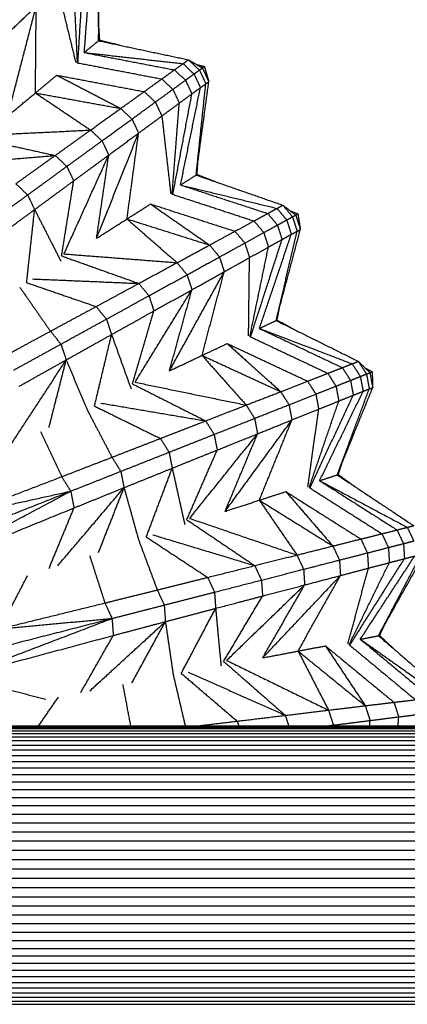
# Model space of a CAD drawing. Header units: millimetres. Extents: x 0 to 20, y 0 to 45.7.
# Tile 33 of 77: x 11.1 to 13, y 6.1 to 10.8. Entities that reach past the tile are written whole.
import ezdxf

# ---------------------------------------------------------------- set-up
doc = ezdxf.new("R2010")
doc.units = ezdxf.units.MM
doc.header["$MEASUREMENT"] = 0
doc.layers.add('Make2D$visible$lines', color=7, linetype='Continuous', true_color=0x000000)

msp = doc.modelspace()

# ---------------------------------------------------------------- linework, layer by layer
at = {"layer": 'Make2D$visible$lines'}
for points in [[(11.5142, 10.66), (11.5161, 10.8851), (11.518, 11.1102)], [(11.4458, 10.6034), (11.4639, 10.8402), (11.482, 11.077)], [(11.5051, 11.0985), (11.5097, 10.8792), (11.5142, 10.66)], [(11.4154, 10.5561), (11.4303, 10.7991), (11.4452, 11.0422)], [(11.3911, 10.9909), (11.4014, 10.7727), (11.4117, 10.5546)], [(11.3159, 10.9194), (11.3603, 10.7377), (11.4047, 10.5559)], [(11.0798, 10.3005), (11.1478, 10.5624), (11.2158, 10.8243)], [(11.0875, 10.7024), (11.1517, 10.7633), (11.2158, 10.8243)], [(11.2123, 10.4102), (11.2141, 10.6172), (11.2158, 10.8243)], [(11.5147, 10.7194), (11.5164, 10.6912), (11.518, 10.6631)], [(11.4458, 10.6034), (11.48, 10.6317), (11.5142, 10.66)], [(11.5142, 10.66), (11.5161, 10.6615), (11.518, 10.6631)], [(11.5142, 10.66), (11.7288, 10.6144), (11.9433, 10.5688)], [(11.518, 10.6631), (11.5679, 10.6506), (11.6177, 10.638)], [(11.4458, 10.6034), (11.6818, 10.5768), (11.9178, 10.5502)], [(11.4458, 10.6034), (11.6613, 10.5619), (11.8768, 10.5205)], [(11.4117, 10.5546), (11.614, 10.5158), (11.8162, 10.477)], [(11.8768, 10.5205), (11.8973, 10.5353), (11.9178, 10.5502)], [(11.9178, 10.5502), (11.9306, 10.5595), (11.9433, 10.5688)], [(11.9178, 10.5502), (11.9442, 10.5256), (11.9705, 10.5009)], [(11.9433, 10.5688), (11.9697, 10.5442), (11.9962, 10.5196)], [(11.9433, 10.5688), (11.9768, 10.5494), (12.0104, 10.5299)], [(11.9823, 10.5462), (12.001, 10.5415), (12.0198, 10.5367)], [(11.8162, 10.477), (11.8465, 10.4987), (11.8768, 10.5205)], [(11.8768, 10.5205), (11.9032, 10.4958), (11.9296, 10.4712)], [(11.9296, 10.4712), (11.9501, 10.4861), (11.9705, 10.5009)], [(11.9705, 10.5009), (11.9833, 10.5103), (11.9962, 10.5196)], [(11.9705, 10.5009), (11.9858, 10.4683), (12.0011, 10.4356)], [(11.9962, 10.5196), (12.0033, 10.5247), (12.0104, 10.5299)], [(11.9962, 10.5196), (12.0114, 10.4868), (12.0267, 10.4541)], [(12.0104, 10.5299), (12.0151, 10.5333), (12.0198, 10.5367)], [(12.0104, 10.5299), (12.0257, 10.497), (12.041, 10.4641)], [(12.0198, 10.5367), (12.0304, 10.5004), (12.041, 10.4641)], [(11.2123, 10.4102), (11.2637, 10.4527), (11.3151, 10.4952)], [(11.3151, 10.4952), (11.4674, 10.4156), (11.6197, 10.3361)], [(11.3151, 10.4952), (11.5235, 10.4559), (11.732, 10.4165)], [(11.732, 10.4165), (11.7741, 10.4467), (11.8162, 10.477)], [(11.8162, 10.477), (11.8427, 10.4522), (11.8693, 10.4274)], [(11.8693, 10.4274), (11.8994, 10.4493), (11.9296, 10.4712)], [(11.9296, 10.4712), (11.9449, 10.4385), (11.9602, 10.4058)], [(11.9808, 10.0178), (12.0109, 10.241), (12.041, 10.4641)], [(11.9808, 10.0178), (12.0037, 10.236), (12.0267, 10.4541)], [(12.0011, 10.4356), (12.0139, 10.4448), (12.0267, 10.4541)], [(12.0267, 10.4541), (12.0338, 10.4591), (12.041, 10.4641)], [(11.0798, 10.3005), (11.146, 10.3554), (11.2123, 10.4102)], [(11.2123, 10.4102), (11.3441, 10.3215), (11.4759, 10.2329)], [(11.2123, 10.4102), (11.416, 10.3731), (11.6197, 10.3361)], [(11.6197, 10.3361), (11.6758, 10.3763), (11.732, 10.4165)], [(11.732, 10.4165), (11.7587, 10.3915), (11.7855, 10.3665)], [(11.7855, 10.3665), (11.8274, 10.3969), (11.8693, 10.4274)], [(11.8693, 10.4274), (11.8847, 10.3945), (11.9, 10.3616)], [(11.8697, 9.9271), (11.915, 10.1664), (11.9602, 10.4058)], [(11.9, 10.3616), (11.9301, 10.3837), (11.9602, 10.4058)], [(11.9058, 9.9703), (11.9534, 10.2029), (12.0011, 10.4356)], [(11.9602, 10.4058), (11.9806, 10.4207), (12.0011, 10.4356)], [(11.6738, 10.2854), (11.7296, 10.3259), (11.7855, 10.3665)], [(11.7855, 10.3665), (11.801, 10.3333), (11.8165, 10.3001)], [(11.8165, 10.3001), (11.8583, 10.3309), (11.9, 10.3616)], [(11.8658, 9.9262), (11.8829, 10.1439), (11.9, 10.3616)], [(11.4759, 10.2329), (11.5478, 10.2845), (11.6197, 10.3361)], [(11.6197, 10.3361), (11.6468, 10.3107), (11.6738, 10.2854)], [(11.5306, 10.1813), (11.6022, 10.2333), (11.6738, 10.2854)], [(11.6738, 10.2854), (11.6896, 10.2518), (11.7053, 10.2183)], [(11.7053, 10.2183), (11.7609, 10.2592), (11.8165, 10.3001)], [(11.8165, 10.3001), (11.8378, 10.1142), (11.8591, 9.9284)], [(10.9343, 10.2067), (11.2051, 10.2198), (11.4759, 10.2329)], [(11.3069, 10.1115), (11.3914, 10.1722), (11.4759, 10.2329)], [(11.4759, 10.2329), (11.5033, 10.2071), (11.5306, 10.1813)], [(11.5047, 9.7157), (11.605, 9.967), (11.7053, 10.2183)], [(11.5627, 10.1134), (11.634, 10.1658), (11.7053, 10.2183)], [(11.6499, 9.8079), (11.6776, 10.0131), (11.7053, 10.2183)], [(10.9242, 10.1958), (11.1155, 10.1537), (11.3069, 10.1115)], [(11.3623, 10.059), (11.4465, 10.1202), (11.5306, 10.1813)], [(11.5306, 10.1813), (11.5467, 10.1474), (11.5627, 10.1134)], [(10.8001, 10.0691), (11.0535, 10.0903), (11.3069, 10.1115)], [(11.1185, 9.9764), (11.2127, 10.044), (11.3069, 10.1115)], [(11.3069, 10.1115), (11.3346, 10.0853), (11.3623, 10.059)], [(11.3486, 9.6408), (11.4557, 9.8771), (11.5627, 10.1134)], [(11.3951, 9.9901), (11.4789, 10.0517), (11.5627, 10.1134)], [(11.5047, 9.7157), (11.5337, 9.9145), (11.5627, 10.1134)], [(11.9849, 10.0205), (11.9868, 10.0486), (11.9887, 10.0767)], [(11.1748, 9.9228), (11.2685, 9.9909), (11.3623, 10.059)], [(11.3623, 10.059), (11.3787, 10.0246), (11.3951, 9.9901)], [(11.2083, 9.8527), (11.3017, 9.9214), (11.3951, 9.9901)], [(11.3372, 9.6313), (11.3662, 9.8107), (11.3951, 9.9901)], [(11.9058, 9.9703), (11.9433, 9.9941), (11.9808, 10.0178)], [(11.9808, 10.0178), (11.9828, 10.0192), (11.9849, 10.0205)], [(11.9808, 10.0178), (12.1879, 9.9458), (12.395, 9.8737)], [(11.9849, 10.0205), (12.0328, 10.0018), (12.0806, 9.9831)], [(11.1185, 9.9764), (11.1466, 9.9496), (11.1748, 9.9228)], [(11.9058, 9.9703), (12.1366, 9.9143), (12.3674, 9.8583)], [(11.9058, 9.9703), (12.1144, 9.9022), (12.323, 9.834)], [(10.974, 9.7769), (11.0744, 9.8499), (11.1748, 9.9228)], [(11.1748, 9.9228), (11.1916, 9.8877), (11.2083, 9.8527)], [(11.8658, 9.9262), (12.0616, 9.8623), (12.2574, 9.7984)], [(11.0084, 9.7053), (11.1084, 9.779), (11.2083, 9.8527)], [(11.1701, 9.5034), (11.1892, 9.678), (11.2083, 9.8527)], [(11.2083, 9.8527), (11.2708, 9.7298), (11.3333, 9.6069)], [(11.6499, 9.8079), (11.7062, 9.8436), (11.7626, 9.8794)], [(11.7626, 9.8794), (11.9037, 9.7813), (12.0448, 9.6833)], [(11.7626, 9.8794), (11.9644, 9.8142), (12.1663, 9.749)], [(12.323, 9.834), (12.3452, 9.8462), (12.3674, 9.8583)], [(12.3674, 9.8583), (12.3812, 9.866), (12.395, 9.8737)], [(12.3674, 9.8583), (12.3905, 9.8306), (12.4135, 9.8029)], [(12.395, 9.8737), (12.4182, 9.8459), (12.4413, 9.8181)], [(12.395, 9.8737), (12.4259, 9.8501), (12.4567, 9.8266)], [(12.4309, 9.8463), (12.4489, 9.8393), (12.4669, 9.8322)], [(11.5047, 9.7157), (11.5773, 9.7618), (11.6499, 9.8079)], [(11.6499, 9.8079), (11.7696, 9.7034), (11.8892, 9.5989)], [(11.6499, 9.8079), (11.8474, 9.7456), (12.0448, 9.6833)], [(12.1663, 9.749), (12.2118, 9.7737), (12.2574, 9.7984)], [(12.2574, 9.7984), (12.2902, 9.8162), (12.323, 9.834)], [(12.2574, 9.7984), (12.2806, 9.7705), (12.3038, 9.7426)], [(12.323, 9.834), (12.3461, 9.8063), (12.3692, 9.7785)], [(12.3692, 9.7785), (12.3913, 9.7907), (12.4135, 9.8029)], [(12.4135, 9.8029), (12.4274, 9.8105), (12.4413, 9.8181)], [(12.4135, 9.8029), (12.4246, 9.7686), (12.4356, 9.7342)], [(12.4413, 9.8181), (12.449, 9.8224), (12.4567, 9.8266)], [(12.4413, 9.8181), (12.4523, 9.7838), (12.4634, 9.7494)], [(12.4567, 9.8266), (12.4618, 9.8294), (12.4669, 9.8322)], [(12.4567, 9.8266), (12.4677, 9.792), (12.4788, 9.7575)], [(12.4669, 9.8322), (12.4728, 9.7948), (12.4788, 9.7575)], [(12.0448, 9.6833), (12.1055, 9.7162), (12.1663, 9.749)], [(12.1663, 9.749), (12.1897, 9.7209), (12.2131, 9.6927)], [(12.3038, 9.7426), (12.3365, 9.7605), (12.3692, 9.7785)], [(12.3631, 9.3223), (12.421, 9.5399), (12.4788, 9.7575)], [(12.3631, 9.3223), (12.4133, 9.5358), (12.4634, 9.7494)], [(12.3692, 9.7785), (12.3802, 9.7441), (12.3913, 9.7097)], [(12.4356, 9.7342), (12.4495, 9.7418), (12.4634, 9.7494)], [(12.4634, 9.7494), (12.4711, 9.7534), (12.4788, 9.7575)], [(12.2131, 9.6927), (12.2585, 9.7176), (12.3038, 9.7426)], [(12.2416, 9.2462), (12.3165, 9.478), (12.3913, 9.7097)], [(12.2828, 9.2845), (12.3592, 9.5094), (12.4356, 9.7342)], [(12.3038, 9.7426), (12.315, 9.708), (12.3261, 9.6735)], [(12.3261, 9.6735), (12.3587, 9.6916), (12.3913, 9.7097)], [(12.3913, 9.7097), (12.4135, 9.722), (12.4356, 9.7342)], [(11.8892, 9.5989), (11.967, 9.6411), (12.0448, 9.6833)], [(12.0448, 9.6833), (12.0685, 9.6547), (12.0921, 9.6262)], [(12.0921, 9.6262), (12.1526, 9.6594), (12.2131, 9.6927)], [(12.2131, 9.6927), (12.2243, 9.6578), (12.2356, 9.623)], [(12.2356, 9.623), (12.2809, 9.6482), (12.3261, 9.6735)], [(12.2376, 9.2458), (12.2819, 9.4596), (12.3261, 9.6735)], [(11.3372, 9.6313), (11.5218, 9.5655), (11.7063, 9.4997)], [(11.3486, 9.6408), (11.6189, 9.6199), (11.8892, 9.5989)], [(11.9371, 9.5409), (12.0146, 9.5836), (12.0921, 9.6262)], [(12.0921, 9.6262), (12.1035, 9.5909), (12.115, 9.5557)], [(12.115, 9.5557), (12.1753, 9.5893), (12.2356, 9.623)], [(12.2312, 9.2488), (12.2334, 9.4359), (12.2356, 9.623)], [(11.7063, 9.4997), (11.7978, 9.5493), (11.8892, 9.5989)], [(11.8529, 9.0822), (11.9839, 9.319), (12.115, 9.5557)], [(11.8892, 9.5989), (11.9131, 9.5699), (11.9371, 9.5409)], [(11.9604, 9.4695), (12.0377, 9.5126), (12.115, 9.5557)], [(12.0086, 9.1555), (12.0618, 9.3556), (12.115, 9.5557)], [(11.1982, 9.5212), (11.4522, 9.5105), (11.7063, 9.4997)], [(11.7547, 9.4407), (11.8459, 9.4908), (11.9371, 9.5409)], [(11.9371, 9.5409), (11.9487, 9.5052), (11.9604, 9.4695)], [(11.1369, 9.4823), (11.2104, 9.3767), (11.2839, 9.2711)], [(11.1701, 9.5034), (11.3363, 9.4463), (11.5024, 9.3892)], [(11.5024, 9.3892), (11.6044, 9.4445), (11.7063, 9.4997)], [(11.6887, 9.0275), (11.8246, 9.2485), (11.9604, 9.4695)], [(11.7063, 9.4997), (11.7305, 9.4702), (11.7547, 9.4407)], [(11.7786, 9.3682), (11.8695, 9.4189), (11.9604, 9.4695)], [(11.8529, 9.0822), (11.9067, 9.2759), (11.9604, 9.4695)], [(11.5516, 9.329), (11.6532, 9.3849), (11.7547, 9.4407)], [(11.7547, 9.4407), (11.7667, 9.4045), (11.7786, 9.3682)], [(11.2839, 9.2711), (11.3932, 9.3302), (11.5024, 9.3892)], [(11.5024, 9.3892), (11.527, 9.3591), (11.5516, 9.329)], [(11.5761, 9.2553), (11.6774, 9.3117), (11.7786, 9.3682)], [(11.6762, 9.0195), (11.7274, 9.1938), (11.7786, 9.3682)], [(12.3676, 9.3244), (12.373, 9.3521), (12.3784, 9.3798)], [(11.3341, 9.2095), (11.4429, 9.2693), (11.5516, 9.329)], [(11.5516, 9.329), (11.5639, 9.2922), (11.5761, 9.2553)], [(12.2828, 9.2845), (12.323, 9.3034), (12.3631, 9.3223)], [(12.3631, 9.3223), (12.3654, 9.3234), (12.3676, 9.3244)], [(12.3631, 9.3223), (12.5596, 9.2248), (12.7561, 9.1273)], [(12.3676, 9.3244), (12.4127, 9.2999), (12.4578, 9.2753)], [(12.2828, 9.2845), (12.5048, 9.2001), (12.7267, 9.1156)], [(12.2828, 9.2845), (12.4812, 9.1908), (12.6796, 9.0971)], [(11.0569, 9.1486), (11.1704, 9.2098), (11.2839, 9.2711)], [(11.2839, 9.2711), (11.309, 9.2403), (11.3341, 9.2095)], [(11.3592, 9.1341), (11.4677, 9.1947), (11.5761, 9.2553)], [(11.4944, 8.9135), (11.5353, 9.0844), (11.5761, 9.2553)], [(11.5761, 9.2553), (11.6227, 9.1255), (11.6693, 8.9958)], [(12.2376, 9.2458), (12.4239, 9.1579), (12.6101, 9.07)], [(11.1085, 9.0855), (11.2213, 9.1475), (11.3341, 9.2095)], [(11.3341, 9.2095), (11.3467, 9.1718), (11.3592, 9.1341)], [(12.0086, 9.1555), (12.0689, 9.1839), (12.1293, 9.2123)], [(12.1293, 9.2123), (12.257, 9.0973), (12.3848, 8.9823)], [(12.1293, 9.2123), (12.3214, 9.1223), (12.5135, 9.0324)], [(11.0917, 8.724), (11.2255, 8.9291), (11.3592, 9.1341)], [(11.1342, 9.008), (11.2467, 9.0711), (11.3592, 9.1341)], [(11.2771, 8.8113), (11.3182, 8.9727), (11.3592, 9.1341)], [(11.3592, 9.1341), (11.409, 9.0154), (11.4588, 8.8968)], [(11.8529, 9.0822), (11.9308, 9.1188), (12.0086, 9.1555)], [(12.0086, 9.1555), (12.1142, 9.0368), (12.2198, 8.9182)], [(12.0086, 9.1555), (12.1967, 9.0689), (12.3848, 8.9823)], [(12.6101, 9.07), (12.6449, 9.0835), (12.6796, 9.0971)], [(12.6796, 9.0971), (12.7032, 9.1063), (12.7267, 9.1156)], [(12.6796, 9.0971), (12.6991, 9.0666), (12.7185, 9.0362)], [(12.7267, 9.1156), (12.7414, 9.1215), (12.7561, 9.1273)], [(12.7267, 9.1156), (12.7461, 9.0852), (12.7656, 9.0548)], [(12.7561, 9.1273), (12.7755, 9.0969), (12.795, 9.0665)], [(12.7561, 9.1273), (12.7837, 9.1001), (12.8113, 9.0729)], [(12.7882, 9.0957), (12.8052, 9.0865), (12.8222, 9.0772)], [(12.5135, 9.0324), (12.5618, 9.0512), (12.6101, 9.07)], [(12.6101, 9.07), (12.6296, 9.0393), (12.6492, 9.0087)], [(12.7185, 9.0362), (12.742, 9.0455), (12.7656, 9.0548)], [(12.7656, 9.0548), (12.7803, 9.0606), (12.795, 9.0665)], [(12.7656, 9.0548), (12.7722, 9.0194), (12.7789, 8.9839)], [(12.795, 9.0665), (12.8032, 9.0697), (12.8113, 9.0729)], [(12.795, 9.0665), (12.8016, 9.031), (12.8083, 8.9955)], [(12.8113, 9.0729), (12.8167, 9.0751), (12.8222, 9.0772)], [(12.8113, 9.0729), (12.818, 9.0373), (12.8246, 9.0016)], [(12.8222, 9.0772), (12.8234, 9.0394), (12.8246, 9.0016)], [(11.6762, 9.0195), (11.8511, 8.9311), (12.0259, 8.8427)], [(11.6887, 9.0275), (11.9543, 8.9728), (12.2198, 8.9182)], [(12.3848, 8.9823), (12.4491, 9.0074), (12.5135, 9.0324)], [(12.5135, 9.0324), (12.5332, 9.0015), (12.5529, 8.9706)], [(12.5529, 8.9706), (12.601, 8.9897), (12.6492, 9.0087)], [(12.6492, 9.0087), (12.6838, 9.0225), (12.7185, 9.0362)], [(12.6492, 9.0087), (12.6559, 8.9731), (12.6626, 8.9374)], [(12.6553, 8.5843), (12.74, 8.793), (12.8246, 9.0016)], [(12.6553, 8.5843), (12.7318, 8.7899), (12.8083, 8.9955)], [(12.7185, 9.0362), (12.7252, 9.0007), (12.7318, 8.9652)], [(12.7789, 8.9839), (12.7936, 8.9897), (12.8083, 8.9955)], [(12.8083, 8.9955), (12.8164, 8.9985), (12.8246, 9.0016)], [(12.2198, 8.9182), (12.3023, 8.9503), (12.3848, 8.9823)], [(12.3848, 8.9823), (12.4046, 8.9511), (12.4245, 8.9198)], [(12.4245, 8.9198), (12.4887, 8.9452), (12.5529, 8.9706)], [(12.5252, 8.5241), (12.6285, 8.7446), (12.7318, 8.9652)], [(12.5529, 8.9706), (12.5597, 8.9346), (12.5664, 8.8986)], [(12.5709, 8.5569), (12.6749, 8.7704), (12.7789, 8.9839)], [(12.6626, 8.9374), (12.6972, 8.9513), (12.7318, 8.9652)], [(12.7318, 8.9652), (12.7554, 8.9746), (12.7789, 8.9839)], [(11.4588, 8.8968), (11.5185, 8.7828), (11.5782, 8.6688)], [(11.4944, 8.9135), (11.6521, 8.8361), (11.8098, 8.7586)], [(11.5245, 8.9277), (11.7752, 8.8852), (12.0259, 8.8427)], [(12.0259, 8.8427), (12.1229, 8.8804), (12.2198, 8.9182)], [(12.2198, 8.9182), (12.2399, 8.8864), (12.26, 8.8547)], [(12.26, 8.8547), (12.3423, 8.8872), (12.4245, 8.9198)], [(12.4245, 8.9198), (12.4314, 8.8834), (12.4384, 8.847)], [(12.4384, 8.847), (12.5024, 8.8728), (12.5664, 8.8986)], [(12.5152, 8.5279), (12.5408, 8.7133), (12.5664, 8.8986)], [(12.5212, 8.5241), (12.5919, 8.7308), (12.6626, 8.9374)], [(12.5664, 8.8986), (12.6145, 8.918), (12.6626, 8.9374)], [(12.0665, 8.7781), (12.1633, 8.8164), (12.26, 8.8547)], [(12.26, 8.8547), (12.2671, 8.8177), (12.2742, 8.7808)], [(11.8098, 8.7586), (11.9179, 8.8007), (12.0259, 8.8427)], [(12.0259, 8.8427), (12.0462, 8.8104), (12.0665, 8.7781)], [(12.119, 8.4101), (12.2787, 8.6285), (12.4384, 8.847)], [(12.2742, 8.7808), (12.3563, 8.8139), (12.4384, 8.847)], [(12.2827, 8.4633), (12.3605, 8.6551), (12.4384, 8.847)], [(11.2363, 8.7921), (11.2869, 8.6839), (11.3376, 8.5757)], [(11.5782, 8.6688), (11.694, 8.7137), (11.8098, 8.7586)], [(11.8098, 8.7586), (11.8304, 8.7257), (11.851, 8.6927)], [(11.851, 8.6927), (11.9588, 8.7354), (12.0665, 8.7781)], [(11.9493, 8.3764), (12.1117, 8.5786), (12.2742, 8.7808)], [(12.0665, 8.7781), (12.0738, 8.7406), (12.0812, 8.7031)], [(12.0812, 8.7031), (12.1777, 8.742), (12.2742, 8.7808)], [(12.119, 8.4101), (12.1966, 8.5955), (12.2742, 8.7808)], [(11.3376, 8.5757), (11.4579, 8.6222), (11.5782, 8.6688)], [(11.5782, 8.6688), (11.5992, 8.6351), (11.6203, 8.6014)], [(11.6203, 8.6014), (11.7356, 8.647), (11.851, 8.6927)], [(11.851, 8.6927), (11.8586, 8.6546), (11.8661, 8.6165)], [(11.8661, 8.6165), (11.9736, 8.6598), (12.0812, 8.7031)], [(11.9359, 8.37), (12.0085, 8.5366), (12.0812, 8.7031)], [(11.6357, 8.5234), (11.7509, 8.5699), (11.8661, 8.6165)], [(11.7422, 8.2877), (11.8041, 8.4521), (11.8661, 8.6165)], [(11.8661, 8.6165), (11.896, 8.4819), (11.926, 8.3474)], [(12.66, 8.5859), (12.6688, 8.6126), (12.6777, 8.6394)], [(10.8553, 8.3903), (11.0965, 8.483), (11.3376, 8.5757)], [(11.3376, 8.5757), (11.3593, 8.5412), (11.3809, 8.5066)], [(11.3809, 8.5066), (11.5006, 8.554), (11.6203, 8.6014)], [(11.6203, 8.6014), (11.628, 8.5624), (11.6357, 8.5234)], [(12.5709, 8.5569), (12.6131, 8.5706), (12.6553, 8.5843)], [(12.6553, 8.5843), (12.6577, 8.5851), (12.66, 8.5859)], [(12.6553, 8.5843), (12.838, 8.463), (13.0207, 8.3417)], [(12.66, 8.5859), (12.7017, 8.5559), (12.7433, 8.5259)], [(11.319, 8.1501), (11.4774, 8.3368), (11.6357, 8.5234)], [(11.3967, 8.4266), (11.5162, 8.475), (11.6357, 8.5234)], [(11.5138, 8.2134), (11.5748, 8.3684), (11.6357, 8.5234)], [(11.6357, 8.5234), (11.6703, 8.3995), (11.7048, 8.2755)], [(12.5212, 8.5241), (12.695, 8.4136), (12.8687, 8.303)], [(12.5709, 8.5569), (12.7805, 8.4453), (12.9901, 8.3337)], [(12.5709, 8.5569), (12.756, 8.4391), (12.9411, 8.3212)], [(10.676, 8.2275), (11.0285, 8.3671), (11.3809, 8.5066)], [(10.6913, 8.1385), (11.0361, 8.3225), (11.3809, 8.5066)], [(10.8553, 8.3903), (11.1181, 8.4485), (11.3809, 8.5066)], [(11.3809, 8.5066), (11.3888, 8.4666), (11.3967, 8.4266)], [(12.2827, 8.4633), (12.3461, 8.4839), (12.4095, 8.5045)], [(12.4095, 8.5045), (12.5218, 8.3744), (12.6342, 8.2443)], [(12.4095, 8.5045), (12.5888, 8.3912), (12.7681, 8.2779)], [(10.6913, 8.1385), (11.044, 8.2825), (11.3967, 8.4266)], [(11.2768, 8.1364), (11.3367, 8.2815), (11.3967, 8.4266)], [(12.119, 8.4101), (12.2008, 8.4367), (12.2827, 8.4633)], [(12.2827, 8.4633), (12.3726, 8.3323), (12.4625, 8.2014)], [(12.2827, 8.4633), (12.4584, 8.3538), (12.6342, 8.2443)], [(11.9359, 8.37), (12.0983, 8.2604), (12.2606, 8.1508)], [(11.9493, 8.3764), (12.2059, 8.2889), (12.4625, 8.2014)], [(12.9411, 8.3212), (12.9656, 8.3275), (12.9901, 8.3337)], [(12.9901, 8.3337), (13.0054, 8.3377), (13.0207, 8.3417)], [(12.9901, 8.3337), (13.0056, 8.3011), (13.021, 8.2685)], [(11.7422, 8.2877), (11.889, 8.1911), (12.0357, 8.0945)], [(11.7738, 8.2979), (12.0172, 8.2243), (12.2606, 8.1508)], [(12.7681, 8.2779), (12.8184, 8.2904), (12.8687, 8.303)], [(12.8687, 8.303), (12.9049, 8.3121), (12.9411, 8.3212)], [(12.8687, 8.303), (12.8843, 8.2702), (12.8998, 8.2374)], [(12.9411, 8.3212), (12.9565, 8.2886), (12.972, 8.2559)], [(11.7048, 8.2755), (11.7497, 8.1549), (11.7947, 8.0343)], [(12.4625, 8.2014), (12.5483, 8.2228), (12.6342, 8.2443)], [(12.6342, 8.2443), (12.7012, 8.2611), (12.7681, 8.2779)], [(12.6342, 8.2443), (12.65, 8.2108), (12.6658, 8.1773)], [(12.7681, 8.2779), (12.7838, 8.2447), (12.7995, 8.2116)], [(12.7995, 8.2116), (12.8496, 8.2245), (12.8998, 8.2374)], [(12.8998, 8.2374), (12.9359, 8.2467), (12.972, 8.2559)], [(12.8998, 8.2374), (12.902, 8.2011), (12.9042, 8.1649)], [(12.972, 8.2559), (12.9965, 8.2622), (13.021, 8.2685)], [(12.972, 8.2559), (12.9742, 8.2199), (12.9764, 8.1838)], [(11.4709, 8.1995), (11.5076, 8.0858), (11.5443, 7.9722)], [(12.2606, 8.1508), (12.3616, 8.1761), (12.4625, 8.2014)], [(12.4625, 8.2014), (12.4784, 8.1673), (12.4944, 8.1333)], [(12.6658, 8.1773), (12.7326, 8.1945), (12.7995, 8.2116)], [(12.7655, 7.7989), (12.8954, 7.9977), (13.0254, 8.1965)], [(12.7995, 8.2116), (12.8017, 8.1751), (12.8039, 8.1385)], [(12.8527, 7.8156), (12.9628, 8.0119), (13.0729, 8.2083)], [(12.8527, 7.8156), (12.9544, 8.0099), (13.056, 8.2043)], [(12.9764, 8.1838), (13.0009, 8.1902), (13.0254, 8.1965)], [(12.0357, 8.0945), (12.1482, 8.1226), (12.2606, 8.1508)], [(12.2606, 8.1508), (12.2767, 8.1162), (12.2928, 8.0815)], [(12.4944, 8.1333), (12.5801, 8.1553), (12.6658, 8.1773)], [(12.6658, 8.1773), (12.6681, 8.1403), (12.6704, 8.1033)], [(12.7121, 7.7726), (12.8081, 7.9688), (12.9042, 8.1649)], [(12.7161, 7.7721), (12.8462, 7.978), (12.9764, 8.1838)], [(12.8039, 8.1385), (12.8541, 8.1517), (12.9042, 8.1649)], [(12.9042, 8.1649), (12.9403, 8.1744), (12.9764, 8.1838)], [(11.0426, 7.8487), (11.1085, 7.9759), (11.1744, 8.1032)], [(12.2928, 8.0815), (12.3936, 8.1074), (12.4944, 8.1333)], [(12.2988, 7.7099), (12.4846, 7.9066), (12.6704, 8.1033)], [(12.4678, 7.7421), (12.5691, 7.9227), (12.6704, 8.1033)], [(12.4944, 8.1333), (12.4968, 8.0958), (12.4992, 8.0583)], [(12.4992, 8.0583), (12.5848, 8.0808), (12.6704, 8.1033)], [(12.6704, 8.1033), (12.7371, 8.1209), (12.8039, 8.1385)], [(12.7066, 7.7772), (12.7553, 7.9578), (12.8039, 8.1385)], [(11.7947, 8.0343), (11.9152, 8.0644), (12.0357, 8.0945)], [(12.0357, 8.0945), (12.052, 8.0592), (12.0684, 8.0239)], [(12.0684, 8.0239), (12.1806, 8.0527), (12.2928, 8.0815)], [(12.1262, 7.6977), (12.3127, 7.878), (12.4992, 8.0583)], [(12.2928, 8.0815), (12.2954, 8.0435), (12.298, 8.0054)], [(12.298, 8.0054), (12.3986, 8.0318), (12.4992, 8.0583)], [(12.2988, 7.7099), (12.399, 7.8841), (12.4992, 8.0583)], [(11.5443, 7.9722), (11.6695, 8.0033), (11.7947, 8.0343)], [(11.7947, 8.0343), (11.8113, 7.9983), (11.8279, 7.9622)], [(11.8279, 7.9622), (11.9481, 7.993), (12.0684, 8.0239)], [(12.0684, 8.0239), (12.071, 7.9851), (12.0737, 7.9464)], [(12.0737, 7.9464), (12.1858, 7.9759), (12.298, 8.0054)], [(12.1121, 7.6931), (12.205, 7.8492), (12.298, 8.0054)], [(11.0426, 7.8487), (11.2934, 7.9104), (11.5443, 7.9722)], [(11.5443, 7.9722), (11.5615, 7.9352), (11.5786, 7.8982)], [(11.5786, 7.8982), (11.7033, 7.9302), (11.8279, 7.9622)], [(11.8279, 7.9622), (11.8307, 7.9226), (11.8335, 7.8829)], [(11.8335, 7.8829), (11.9536, 7.9146), (12.0737, 7.9464)], [(11.9096, 7.6357), (11.9917, 7.791), (12.0737, 7.9464)], [(12.0737, 7.9464), (12.0866, 7.8091), (12.0994, 7.6719)], [(10.8443, 7.7096), (11.2114, 7.8039), (11.5786, 7.8982)], [(10.8483, 7.6194), (11.2135, 7.7588), (11.5786, 7.8982)], [(11.0426, 7.8487), (11.3106, 7.8734), (11.5786, 7.8982)], [(11.4725, 7.5523), (11.653, 7.7176), (11.8335, 7.8829)], [(11.5786, 7.8982), (11.5814, 7.8575), (11.5842, 7.8168)], [(11.5842, 7.8168), (11.7089, 7.8499), (11.8335, 7.8829)], [(11.6737, 7.5907), (11.7536, 7.7368), (11.8335, 7.8829)], [(11.8335, 7.8829), (11.8522, 7.7556), (11.8709, 7.6283)], [(12.8575, 7.8165), (12.8697, 7.8419), (12.8818, 7.8674)], [(10.8483, 7.6194), (11.2162, 7.7181), (11.5842, 7.8168)], [(11.4289, 7.544), (11.5066, 7.6804), (11.5842, 7.8168)], [(12.7655, 7.7989), (12.8091, 7.8073), (12.8527, 7.8156)], [(12.8527, 7.8156), (12.8551, 7.816), (12.8575, 7.8165)], [(12.8527, 7.8156), (13.0188, 7.6723), (13.1848, 7.529)], [(12.8575, 7.8165), (12.8952, 7.7815), (12.9328, 7.7465)], [(12.4678, 7.7421), (12.5333, 7.7546), (12.5988, 7.7671)], [(12.5988, 7.7671), (12.694, 7.624), (12.7891, 7.4809)], [(12.5988, 7.7671), (12.7625, 7.6323), (12.9262, 7.4974)], [(12.7121, 7.7726), (12.8706, 7.6412), (13.0292, 7.5097)], [(12.7655, 7.7989), (12.9595, 7.6619), (13.1535, 7.5249)], [(12.7655, 7.7989), (12.9344, 7.6588), (13.1032, 7.5187)], [(12.2988, 7.7099), (12.3833, 7.726), (12.4678, 7.7421)], [(12.4678, 7.7421), (12.5406, 7.601), (12.6134, 7.4598)], [(12.4678, 7.7421), (12.6285, 7.6115), (12.7891, 7.4809)], [(12.1121, 7.6931), (12.2594, 7.564), (12.4068, 7.4349)], [(12.1262, 7.6977), (12.3698, 7.5788), (12.6134, 7.4598)], [(11.8709, 7.6283), (11.8996, 7.5065), (11.9283, 7.3847)], [(11.9096, 7.6357), (12.0431, 7.5214), (12.1766, 7.4072)], [(11.9422, 7.6419), (12.1745, 7.5384), (12.4068, 7.4349)], [(10.8483, 7.6194), (11.0547, 7.5657), (11.2611, 7.512)], [(11.6294, 7.5822), (11.648, 7.4834), (11.6667, 7.3847)], [(11.2272, 7.3847), (11.2752, 7.4542), (11.3231, 7.5238)], [(12.7891, 7.4809), (12.8577, 7.4891), (12.9262, 7.4974)], [(12.9262, 7.4974), (12.9777, 7.5035), (13.0292, 7.5097)], [(12.9262, 7.4974), (12.9376, 7.4626), (12.949, 7.4277)], [(12.4068, 7.4349), (12.5101, 7.4473), (12.6134, 7.4598)], [(12.6134, 7.4598), (12.7012, 7.4703), (12.7891, 7.4809)], [(12.6134, 7.4598), (12.6249, 7.424), (12.6365, 7.3883)], [(12.7891, 7.4809), (12.8006, 7.4457), (12.8121, 7.4104)], [(12.949, 7.4277), (13.0004, 7.4342), (13.0518, 7.4407)], [(11.9877, 7.3847), (12.0821, 7.3959), (12.1766, 7.4072)], [(12.1766, 7.4072), (12.2917, 7.421), (12.4068, 7.4349)], [(12.1766, 7.4072), (12.1801, 7.3959), (12.1837, 7.3847)], [(12.4068, 7.4349), (12.4148, 7.4098), (12.4229, 7.3847)], [(12.6365, 7.3883), (12.7243, 7.3993), (12.8121, 7.4104)], [(12.8104, 7.3846), (12.8112, 7.3975), (12.8121, 7.4104)], [(12.8121, 7.4104), (12.8805, 7.4191), (12.949, 7.4277)], [(12.9462, 7.3846), (12.9476, 7.4062), (12.949, 7.4277)], [(10.7769, 7.3483), (11.1627, 7.3482), (11.5486, 7.3482)], [(10.7807, 7.3612), (11.1662, 7.3612), (11.5517, 7.3612)], [(10.7845, 7.3714), (11.1697, 7.3714), (11.5549, 7.3714)], [(10.7884, 7.3787), (11.1732, 7.3787), (11.5581, 7.3787)], [(10.7923, 7.3832), (11.1768, 7.3832), (11.5613, 7.3832)], [(10.7963, 7.3847), (11.1804, 7.3847), (11.5645, 7.3847)], [(11.5486, 7.3482), (11.9676, 7.3482), (12.3865, 7.3482)], [(11.5517, 7.3612), (11.9704, 7.3612), (12.389, 7.3612)], [(11.5549, 7.3714), (11.9732, 7.3714), (12.3916, 7.3714)], [(11.5581, 7.3787), (11.9761, 7.3787), (12.3942, 7.3787)], [(11.5613, 7.3832), (11.979, 7.3832), (12.3968, 7.3832)], [(11.5645, 7.3847), (11.982, 7.3847), (12.3994, 7.3847)], [(12.3865, 7.3482), (12.8211, 7.3482), (13.2557, 7.3482)], [(12.389, 7.3612), (12.8234, 7.3612), (13.2577, 7.3612)], [(12.3916, 7.3714), (12.8256, 7.3714), (13.2597, 7.3713)], [(12.3942, 7.3787), (12.828, 7.3787), (13.2618, 7.3787)], [(12.3968, 7.3832), (12.8303, 7.3831), (13.2638, 7.3831)], [(12.3994, 7.3847), (12.8326, 7.3846), (13.2659, 7.3846)], [(12.6079, 7.3846), (12.6222, 7.3864), (12.6365, 7.3883)], [(12.6363, 7.3846), (12.6364, 7.3864), (12.6365, 7.3883)], [(10.7696, 7.3141), (11.1561, 7.3141), (11.5426, 7.3141)], [(10.7732, 7.3325), (11.1591, 7.3325), (11.545, 7.3325)], [(11.5426, 7.3141), (11.9621, 7.3141), (12.3817, 7.3141)], [(11.5456, 7.3325), (11.9648, 7.3325), (12.3841, 7.3325)], [(12.3817, 7.3141), (12.8168, 7.3141), (13.2519, 7.3141)], [(12.3841, 7.3325), (12.8189, 7.3325), (13.2538, 7.3325)], [(10.7627, 7.2694), (11.1499, 7.2694), (11.537, 7.2694)], [(10.7661, 7.2931), (11.1529, 7.2931), (11.5397, 7.2931)], [(11.537, 7.2694), (11.9571, 7.2694), (12.3771, 7.2694)], [(11.5397, 7.2931), (11.9596, 7.2931), (12.3794, 7.2931)], [(12.3771, 7.2694), (12.8127, 7.2694), (13.2483, 7.2694)], [(12.3794, 7.2931), (12.8147, 7.293), (13.25, 7.293)], [(10.7565, 7.2149), (11.1442, 7.2149), (11.5319, 7.2149)], [(10.7595, 7.2433), (11.1469, 7.2433), (11.5344, 7.2433)], [(11.5319, 7.2149), (11.9524, 7.2149), (12.373, 7.2149)], [(11.5344, 7.2433), (11.9547, 7.2433), (12.375, 7.2433)], [(12.373, 7.2149), (12.809, 7.2149), (13.245, 7.2149)], [(12.375, 7.2433), (12.8108, 7.2433), (13.2466, 7.2433)], [(10.7536, 7.1843), (11.1415, 7.1843), (11.5295, 7.1843)], [(11.5295, 7.1843), (11.9503, 7.1843), (12.3711, 7.1843)], [(12.3711, 7.1843), (12.8073, 7.1843), (13.2435, 7.1843)], [(10.7484, 7.1171), (11.1368, 7.1171), (11.5252, 7.1171)], [(10.7509, 7.1517), (11.1391, 7.1517), (11.5273, 7.1516)], [(11.5252, 7.1171), (11.9464, 7.1171), (12.3676, 7.1171)], [(11.5273, 7.1516), (11.9483, 7.1516), (12.3693, 7.1516)], [(12.3676, 7.1171), (12.8042, 7.1171), (13.2407, 7.1171)], [(12.3693, 7.1516), (12.8057, 7.1516), (13.2421, 7.1516)], [(10.7461, 7.0808), (11.1347, 7.0808), (11.5233, 7.0808)], [(11.5233, 7.0808), (11.9447, 7.0808), (12.3661, 7.0808)], [(12.3661, 7.0808), (12.8028, 7.0807), (13.2395, 7.0807)], [(10.744, 7.0428), (11.1328, 7.0428), (11.5216, 7.0428)], [(11.5216, 7.0428), (11.9432, 7.0428), (12.3647, 7.0428)], [(12.3647, 7.0428), (12.8016, 7.0428), (13.2384, 7.0428)], [(10.7421, 7.0033), (11.1311, 7.0033), (11.5201, 7.0033)], [(11.5201, 7.0033), (11.9418, 7.0033), (12.3635, 7.0033)], [(12.3635, 7.0033), (12.8005, 7.0033), (13.2375, 7.0033)], [(10.7391, 6.9207), (11.1284, 6.9207), (11.5176, 6.9207)], [(10.7405, 6.9626), (11.1296, 6.9626), (11.5187, 6.9626)], [(11.5176, 6.9207), (11.9395, 6.9207), (12.3615, 6.9207)], [(11.5187, 6.9626), (11.9406, 6.9626), (12.3624, 6.9626)], [(12.3615, 6.9207), (12.7987, 6.9207), (13.2359, 6.9207)], [(12.3624, 6.9626), (12.7995, 6.9626), (13.2366, 6.9626)], [(10.738, 6.8779), (11.1273, 6.8779), (11.5167, 6.8779)], [(11.5167, 6.8779), (11.9387, 6.8779), (12.3607, 6.8779)], [(12.3607, 6.8779), (12.798, 6.8779), (13.2353, 6.8778)], [(10.7371, 6.8343), (11.1265, 6.8343), (11.5159, 6.8343)], [(11.5159, 6.8343), (11.938, 6.8343), (12.3601, 6.8343)], [(12.3601, 6.8343), (12.7975, 6.8343), (13.2348, 6.8343)], [(10.7364, 6.7901), (11.1259, 6.7901), (11.5154, 6.7901)], [(11.5154, 6.7901), (11.9375, 6.7901), (12.3597, 6.7901)], [(12.3597, 6.7901), (12.7971, 6.7901), (13.2345, 6.7901)], [(10.736, 6.7456), (11.1256, 6.7456), (11.5151, 6.7456)], [(11.5151, 6.7456), (11.9373, 6.7456), (12.3594, 6.7456)], [(12.3594, 6.7456), (12.7968, 6.7456), (13.2343, 6.7456)], [(10.7359, 6.7009), (11.1254, 6.7009), (11.515, 6.7009)], [(11.515, 6.7009), (11.9372, 6.7009), (12.3594, 6.7009)], [(12.3594, 6.7009), (12.7968, 6.7009), (13.2342, 6.7009)], [(10.736, 6.6562), (11.1256, 6.6562), (11.5151, 6.6562)], [(11.5151, 6.6562), (11.9373, 6.6562), (12.3594, 6.6562)], [(12.3594, 6.6562), (12.7968, 6.6562), (13.2343, 6.6562)], [(10.7364, 6.6117), (11.1259, 6.6117), (11.5154, 6.6117)], [(11.5154, 6.6117), (11.9375, 6.6117), (12.3597, 6.6117)], [(12.3597, 6.6117), (12.7971, 6.6117), (13.2345, 6.6117)], [(10.7371, 6.5676), (11.1265, 6.5676), (11.5159, 6.5676)], [(11.5159, 6.5676), (11.938, 6.5676), (12.3601, 6.5676)], [(12.3601, 6.5676), (12.7975, 6.5676), (13.2348, 6.5676)], [(10.738, 6.524), (11.1273, 6.524), (11.5167, 6.524)], [(11.5167, 6.524), (11.9387, 6.524), (12.3607, 6.524)], [(12.3607, 6.524), (12.798, 6.524), (13.2353, 6.524)], [(10.7391, 6.4812), (11.1284, 6.4812), (11.5176, 6.4812)], [(11.5176, 6.4812), (11.9395, 6.4812), (12.3615, 6.4812)], [(12.3615, 6.4812), (12.7987, 6.4812), (13.2359, 6.4812)], [(10.7405, 6.4393), (11.1296, 6.4393), (11.5187, 6.4393)], [(11.5187, 6.4393), (11.9406, 6.4393), (12.3624, 6.4393)], [(12.3624, 6.4393), (12.7995, 6.4393), (13.2366, 6.4393)], [(10.7421, 6.3985), (11.1311, 6.3985), (11.5201, 6.3985)], [(10.744, 6.3591), (11.1328, 6.3591), (11.5216, 6.3591)], [(11.5201, 6.3985), (11.9418, 6.3985), (12.3635, 6.3985)], [(11.5216, 6.3591), (11.9432, 6.3591), (12.3647, 6.3591)], [(12.3635, 6.3985), (12.8005, 6.3985), (13.2375, 6.3986)], [(12.3647, 6.3591), (12.8016, 6.3591), (13.2384, 6.3591)], [(10.7461, 6.3211), (11.1347, 6.3211), (11.5233, 6.3211)], [(11.5233, 6.3211), (11.9447, 6.3211), (12.3661, 6.3211)], [(12.3661, 6.3211), (12.8028, 6.3211), (13.2395, 6.3211)], [(10.7484, 6.2848), (11.1368, 6.2848), (11.5252, 6.2848)], [(11.5252, 6.2848), (11.9464, 6.2848), (12.3676, 6.2848)], [(12.3676, 6.2848), (12.8042, 6.2848), (13.2407, 6.2848)], [(10.7509, 6.2502), (11.1391, 6.2502), (11.5273, 6.2502)], [(10.7536, 6.2176), (11.1415, 6.2176), (11.5295, 6.2176)], [(11.5273, 6.2502), (11.9483, 6.2502), (12.3693, 6.2502)], [(11.5295, 6.2176), (11.9503, 6.2176), (12.3711, 6.2176)], [(12.3693, 6.2502), (12.8057, 6.2503), (13.2421, 6.2503)], [(12.3711, 6.2176), (12.8073, 6.2176), (13.2435, 6.2176)], [(10.7565, 6.187), (11.1442, 6.187), (11.5319, 6.187)], [(11.5319, 6.187), (11.9524, 6.187), (12.373, 6.187)], [(12.373, 6.187), (12.809, 6.187), (13.245, 6.187)], [(10.7595, 6.1586), (11.1469, 6.1586), (11.5344, 6.1586)], [(10.7627, 6.1325), (11.1499, 6.1325), (11.537, 6.1325)], [(11.5344, 6.1586), (11.9547, 6.1586), (12.375, 6.1586)], [(11.537, 6.1325), (11.9571, 6.1325), (12.3771, 6.1325)], [(12.375, 6.1586), (12.8108, 6.1586), (13.2466, 6.1586)], [(12.3771, 6.1325), (12.8127, 6.1325), (13.2483, 6.1325)], [(10.7661, 6.1088), (11.1529, 6.1088), (11.5397, 6.1088)], [(10.7696, 6.0878), (11.1561, 6.0878), (11.5426, 6.0878)], [(11.5397, 6.1088), (11.9596, 6.1088), (12.3794, 6.1088)], [(11.5426, 6.0878), (11.9621, 6.0878), (12.3817, 6.0878)], [(12.3794, 6.1088), (12.8147, 6.1088), (13.25, 6.1089)], [(12.3817, 6.0878), (12.8168, 6.0878), (13.2519, 6.0878)], [(10.7732, 6.0693), (11.1594, 6.0693), (11.5456, 6.0693)], [(10.7769, 6.0536), (11.1627, 6.0536), (11.5486, 6.0536)], [(11.5456, 6.0693), (11.9648, 6.0694), (12.3841, 6.0694)], [(11.5486, 6.0536), (11.9676, 6.0536), (12.3865, 6.0536)], [(12.3841, 6.0694), (12.8189, 6.0694), (13.2538, 6.0694)], [(12.3865, 6.0536), (12.8211, 6.0537), (13.2557, 6.0537)]]:
    msp.add_open_spline(points, degree=2, dxfattribs=at)

doc.saveas('drawing.dxf')
